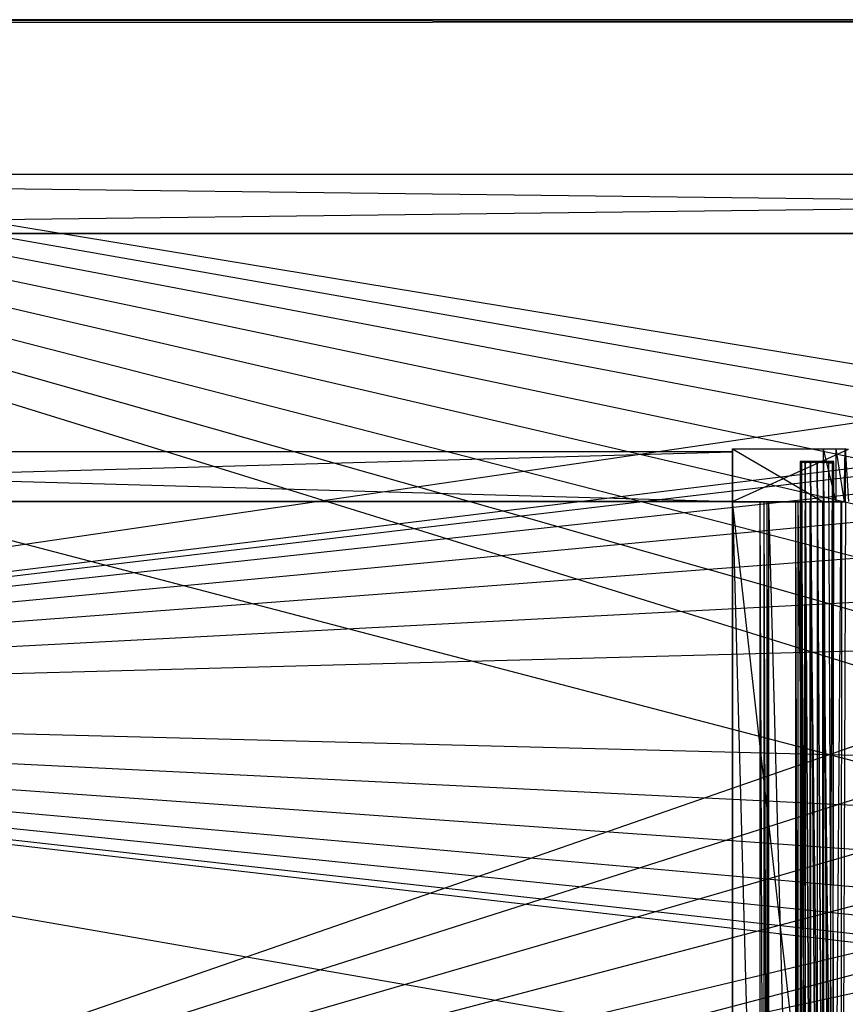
# Model space of a CAD drawing. Extents: x 0 to 1.6, y -0.5 to 0.
# Tile 10 of 23: x 0.4 to 0.67, y -0.32 to 0. Entities that reach past the tile are written whole.
import ezdxf

# ---------------------------------------------------------------- set-up
doc = ezdxf.new("R2010")
doc.units = 0
for name, color, linetype in [('L10_PLATTE_LEGATO_N_B14700__0__', 7, 'CONTINUOUS'), ('L20_DRAWERBOX_LEGATO_REL_7_X_13', 7, 'CONTINUOUS'), ('L22_DRAWERBOX_LEGATO_REL_5_X_36', 7, 'CONTINUOUS'), ('L24_DRAWERBOX_LEGATO_REL_3_X_56', 7, 'CONTINUOUS'), ('L25_DRAWERBOX_LEGATO_REL_2_X_56', 7, 'CONTINUOUS'), ('L27_DRAWERBOX_LEGATO_REL_0_X_37', 7, 'CONTINUOUS'), ('L2_KORPUS_LEGATO_BO_X_15620__Y_', 7, 'CONTINUOUS'), ('L3_KORPUS_LEGATO_RWT_X_15620__Y', 7, 'CONTINUOUS')]:
    doc.layers.add(name, color=color, linetype=linetype)

msp = doc.modelspace()

# ---------------------------------------------------------------- linework, layer by layer
at = {"layer": 'L10_PLATTE_LEGATO_N_B14700__0__', "color": 8}
for points, invisible_edges in [([(0.00192, 0, 0.378361), (1.598322, 0, 0.374378), (0.00192, 0, 0.374378), (0.00192, 0, 0.378361)], 13), ([(1.598322, 0, 0.374378), (0.00192, 0, 0.378361), (1.598322, 0, 0.378361), (1.598322, 0, 0.374378)], 14), ([(0.00192, 0, 0.38), (1.598322, 0, 0.378361), (0.00192, 0, 0.378361), (0.00192, 0, 0.38)], 13), ([(1.598322, 0, 0.378361), (0.00192, 0, 0.38), (1.598322, 0, 0.38), (1.598322, 0, 0.378361)], 14), ([(0.00192, 0, 0.3732), (1.597308, 0, 0.372564), (0.002933, 0, 0.372564), (0.00192, 0, 0.3732)], 13), ([(1.597308, 0, 0.372564), (0.00192, 0, 0.3732), (1.598322, 0, 0.3732), (1.597308, 0, 0.372564)], 14), ([(0.00192, 0, 0.374378), (1.598322, 0, 0.3732), (0.00192, 0, 0.3732), (0.00192, 0, 0.374378)], 13), ([(1.598322, 0, 0.3732), (0.00192, 0, 0.374378), (1.598322, 0, 0.374378), (1.598322, 0, 0.3732)], 14), ([(1.598322, -0.001197, 0.38), (0.00192, 0, 0.38), (0.00192, -0.001197, 0.38), (1.598322, -0.001197, 0.38)], 13), ([(0.00192, 0, 0.38), (1.598322, -0.001197, 0.38), (1.598322, 0, 0.38), (0.00192, 0, 0.38)], 14), ([(0.002933, 0, 0.372564), (1.550281, 0, 0.343069), (0.049961, 0, 0.343069), (0.002933, 0, 0.372564)], 13), ([(1.550281, 0, 0.343069), (0.002933, 0, 0.372564), (1.597308, 0, 0.372564), (1.550281, 0, 0.343069)], 14), ([(0.049961, 0, 0.343069), (1.548577, 0, 0.342), (0.051665, 0, 0.342), (0.049961, 0, 0.343069)], 13), ([(1.548577, 0, 0.342), (0.049961, 0, 0.343069), (1.550281, 0, 0.343069), (1.548577, 0, 0.342)], 14), ([(1.548577, 0, 0.342), (0.051665, -0.001197, 0.342), (0.051665, 0, 0.342), (1.548577, 0, 0.342)], 13), ([(0.051665, -0.001197, 0.342), (1.548577, 0, 0.342), (1.548577, -0.001197, 0.342), (0.051665, -0.001197, 0.342)], 14), ([(0.707929, -0.220523, 0.38), (0.00192, -0.001197, 0.38), (0.00192, -0.220523, 0.38), (0.707929, -0.220523, 0.38)], 13), ([(0.00192, -0.001197, 0.38), (0.707929, -0.220523, 0.38), (0.709703, -0.202515, 0.38), (0.00192, -0.001197, 0.38)], 10), ([(0.00192, -0.001197, 0.38), (0.709703, -0.202515, 0.38), (0.714955, -0.185199, 0.38), (0.00192, -0.001197, 0.38)], 13), ([(0.00192, -0.001197, 0.38), (0.714955, -0.185199, 0.38), (0.723485, -0.169241, 0.38), (0.00192, -0.001197, 0.38)], 10), ([(0.00192, -0.001197, 0.38), (0.723485, -0.169241, 0.38), (0.734964, -0.155254, 0.38), (0.00192, -0.001197, 0.38)], 13), ([(0.00192, -0.001197, 0.38), (0.734964, -0.155254, 0.38), (0.748952, -0.143774, 0.38), (0.00192, -0.001197, 0.38)], 10), ([(0.00192, -0.001197, 0.38), (0.748952, -0.143774, 0.38), (0.76491, -0.135245, 0.38), (0.00192, -0.001197, 0.38)], 13), ([(0.00192, -0.001197, 0.38), (0.76491, -0.135245, 0.38), (0.782226, -0.129992, 0.38), (0.00192, -0.001197, 0.38)], 10), ([(0.00192, -0.001197, 0.38), (0.782226, -0.129992, 0.38), (1.598322, -0.001197, 0.38), (0.00192, -0.001197, 0.38)], 13), ([(1.548577, -0.001197, 0.342), (0.051665, -0.220523, 0.342), (0.051665, -0.001197, 0.342), (1.548577, -0.001197, 0.342)], 13), ([(0.051665, -0.220523, 0.342), (1.548577, -0.001197, 0.342), (0.782383, -0.130785, 0.342), (0.051665, -0.220523, 0.342)], 10), ([(0.051665, -0.220523, 0.342), (0.782383, -0.130785, 0.342), (0.765219, -0.135991, 0.342), (0.051665, -0.220523, 0.342)], 13), ([(0.051665, -0.220523, 0.342), (0.765219, -0.135991, 0.342), (0.749401, -0.144447, 0.342), (0.051665, -0.220523, 0.342)], 10), ([(0.051665, -0.220523, 0.342), (0.749401, -0.144447, 0.342), (0.735536, -0.155825, 0.342), (0.051665, -0.220523, 0.342)], 13), ([(0.051665, -0.220523, 0.342), (0.735536, -0.155825, 0.342), (0.724157, -0.16969, 0.342), (0.051665, -0.220523, 0.342)], 10), ([(0.051665, -0.220523, 0.342), (0.724157, -0.16969, 0.342), (0.715702, -0.185509, 0.342), (0.051665, -0.220523, 0.342)], 13), ([(0.051665, -0.220523, 0.342), (0.715702, -0.185509, 0.342), (0.710495, -0.202673, 0.342), (0.051665, -0.220523, 0.342)], 10), ([(0.051665, -0.220523, 0.342), (0.710495, -0.202673, 0.342), (0.708737, -0.220523, 0.342), (0.051665, -0.220523, 0.342)], 13), ([(1.598322, -0.498375, 0.38), (0.00192, -0.220523, 0.38), (0.00192, -0.498375, 0.38), (1.598322, -0.498375, 0.38)], 13), ([(0.00192, -0.220523, 0.38), (1.598322, -0.498375, 0.38), (0.782226, -0.311054, 0.38), (0.00192, -0.220523, 0.38)], 10), ([(0.00192, -0.220523, 0.38), (0.782226, -0.311054, 0.38), (0.76491, -0.305801, 0.38), (0.00192, -0.220523, 0.38)], 13), ([(0.00192, -0.220523, 0.38), (0.76491, -0.305801, 0.38), (0.748952, -0.297271, 0.38), (0.00192, -0.220523, 0.38)], 10), ([(0.00192, -0.220523, 0.38), (0.748952, -0.297271, 0.38), (0.734964, -0.285792, 0.38), (0.00192, -0.220523, 0.38)], 13), ([(0.00192, -0.220523, 0.38), (0.734964, -0.285792, 0.38), (0.723485, -0.271804, 0.38), (0.00192, -0.220523, 0.38)], 10), ([(0.00192, -0.220523, 0.38), (0.723485, -0.271804, 0.38), (0.714955, -0.255846, 0.38), (0.00192, -0.220523, 0.38)], 13), ([(0.00192, -0.220523, 0.38), (0.714955, -0.255846, 0.38), (0.709703, -0.238531, 0.38), (0.00192, -0.220523, 0.38)], 10), ([(0.00192, -0.220523, 0.38), (0.709703, -0.238531, 0.38), (0.707929, -0.220523, 0.38), (0.00192, -0.220523, 0.38)], 13), ([(0.708737, -0.220523, 0.342), (0.051665, -0.448631, 0.342), (0.051665, -0.220523, 0.342), (0.708737, -0.220523, 0.342)], 13), ([(0.051665, -0.448631, 0.342), (0.708737, -0.220523, 0.342), (0.710495, -0.238373, 0.342), (0.051665, -0.448631, 0.342)], 10), ([(0.051665, -0.448631, 0.342), (0.710495, -0.238373, 0.342), (0.715702, -0.255537, 0.342), (0.051665, -0.448631, 0.342)], 13), ([(0.051665, -0.448631, 0.342), (0.715702, -0.255537, 0.342), (0.724157, -0.271355, 0.342), (0.051665, -0.448631, 0.342)], 10), ([(0.051665, -0.448631, 0.342), (0.724157, -0.271355, 0.342), (0.735536, -0.28522, 0.342), (0.051665, -0.448631, 0.342)], 13), ([(0.051665, -0.448631, 0.342), (0.735536, -0.28522, 0.342), (0.749401, -0.296599, 0.342), (0.051665, -0.448631, 0.342)], 10), ([(0.051665, -0.448631, 0.342), (0.749401, -0.296599, 0.342), (0.765219, -0.305054, 0.342), (0.051665, -0.448631, 0.342)], 13), ([(0.051665, -0.448631, 0.342), (0.765219, -0.305054, 0.342), (0.782383, -0.310261, 0.342), (0.051665, -0.448631, 0.342)], 10), ([(0.051665, -0.448631, 0.342), (0.782383, -0.310261, 0.342), (1.548577, -0.448631, 0.342), (0.051665, -0.448631, 0.342)], 13)]:
    msp.add_3dface(points, dxfattribs=dict(at, invisible_edges=invisible_edges))
at = {"layer": 'L20_DRAWERBOX_LEGATO_REL_7_X_13', "color": 8}
for points, invisible_edges in [([(0.651331, -0.143025, 0.1666), (0.651743, -0.142651, 0.164526), (0.651743, -0.143025, 0.164526), (0.651331, -0.143025, 0.1666)], 13), ([(0.651743, -0.142651, 0.164526), (0.651331, -0.143025, 0.1666), (0.651331, -0.142651, 0.1666), (0.651743, -0.142651, 0.164526)], 14), ([(0.651743, -0.143025, 0.168674), (0.651331, -0.142651, 0.1666), (0.651331, -0.143025, 0.1666), (0.651743, -0.143025, 0.168674)], 13), ([(0.651331, -0.142651, 0.1666), (0.651743, -0.143025, 0.168674), (0.651743, -0.142651, 0.168674), (0.651331, -0.142651, 0.1666)], 14), ([(0.651743, -0.142651, 0.168674), (0.652513, -0.142651, 0.1666), (0.651331, -0.142651, 0.1666), (0.651743, -0.142651, 0.168674)], 13), ([(0.651331, -0.142651, 0.1666), (0.652835, -0.142651, 0.164979), (0.651743, -0.142651, 0.164526), (0.651331, -0.142651, 0.1666)], 13), ([(0.652835, -0.142651, 0.164979), (0.651331, -0.142651, 0.1666), (0.652513, -0.142651, 0.1666), (0.652835, -0.142651, 0.164979)], 14), ([(0.651743, -0.143025, 0.164526), (0.652918, -0.142651, 0.162768), (0.652918, -0.143025, 0.162768), (0.651743, -0.143025, 0.164526)], 13), ([(0.652918, -0.142651, 0.162768), (0.651743, -0.143025, 0.164526), (0.651743, -0.142651, 0.164526), (0.652918, -0.142651, 0.162768)], 14), ([(0.652918, -0.143025, 0.170432), (0.651743, -0.142651, 0.168674), (0.651743, -0.143025, 0.168674), (0.652918, -0.143025, 0.170432)], 13), ([(0.651743, -0.142651, 0.168674), (0.652918, -0.143025, 0.170432), (0.652918, -0.142651, 0.170432), (0.651743, -0.142651, 0.168674)], 14), ([(0.651743, -0.142651, 0.168674), (0.653754, -0.142651, 0.169596), (0.652835, -0.142651, 0.168221), (0.651743, -0.142651, 0.168674)], 13), ([(0.653754, -0.142651, 0.169596), (0.651743, -0.142651, 0.168674), (0.652918, -0.142651, 0.170432), (0.653754, -0.142651, 0.169596)], 14), ([(0.652513, -0.142651, 0.1666), (0.651743, -0.142651, 0.168674), (0.652835, -0.142651, 0.168221), (0.652513, -0.142651, 0.1666)], 14), ([(0.651743, -0.142651, 0.164526), (0.653754, -0.142651, 0.163604), (0.652918, -0.142651, 0.162768), (0.651743, -0.142651, 0.164526)], 13), ([(0.653754, -0.142651, 0.163604), (0.651743, -0.142651, 0.164526), (0.652835, -0.142651, 0.164979), (0.653754, -0.142651, 0.163604)], 14), ([(0.660664, -0.142651, 0.164979), (0.652835, -0.142651, 0.164979), (0.652513, -0.142651, 0.1666), (0.660664, -0.142651, 0.164979)], 10), ([(0.660664, -0.142651, 0.164979), (0.652513, -0.142651, 0.1666), (0.660987, -0.142651, 0.1666), (0.660664, -0.142651, 0.164979)], 13), ([(0.660987, -0.142651, 0.1666), (0.652513, -0.142651, 0.1666), (0.660664, -0.142651, 0.168221), (0.660987, -0.142651, 0.1666)], 10), ([(0.660664, -0.142651, 0.168221), (0.652513, -0.142651, 0.1666), (0.652835, -0.142651, 0.168221), (0.660664, -0.142651, 0.168221)], 13), ([(0.660664, -0.142651, 0.164979), (0.653754, -0.142651, 0.163604), (0.652835, -0.142651, 0.164979), (0.660664, -0.142651, 0.164979)], 13), ([(0.660664, -0.142651, 0.168221), (0.652835, -0.142651, 0.168221), (0.659746, -0.142651, 0.169596), (0.660664, -0.142651, 0.168221)], 14), ([(0.659746, -0.142651, 0.169596), (0.652835, -0.142651, 0.168221), (0.653754, -0.142651, 0.169596), (0.659746, -0.142651, 0.169596)], 15), ([(0.654676, -0.142651, 0.161593), (0.652918, -0.143025, 0.162768), (0.652918, -0.142651, 0.162768), (0.654676, -0.142651, 0.161593)], 13), ([(0.652918, -0.143025, 0.162768), (0.654676, -0.142651, 0.161593), (0.654676, -0.143025, 0.161593), (0.652918, -0.143025, 0.162768)], 14), ([(0.652918, -0.142651, 0.170432), (0.655128, -0.142651, 0.170514), (0.653754, -0.142651, 0.169596), (0.652918, -0.142651, 0.170432)], 13), ([(0.655128, -0.142651, 0.170514), (0.652918, -0.142651, 0.170432), (0.654676, -0.142651, 0.171607), (0.655128, -0.142651, 0.170514)], 14), ([(0.652918, -0.142651, 0.162768), (0.655128, -0.142651, 0.162686), (0.654676, -0.142651, 0.161593), (0.652918, -0.142651, 0.162768)], 13), ([(0.655128, -0.142651, 0.162686), (0.652918, -0.142651, 0.162768), (0.653754, -0.142651, 0.163604), (0.655128, -0.142651, 0.162686)], 14), ([(0.654676, -0.143025, 0.171607), (0.652918, -0.142651, 0.170432), (0.652918, -0.143025, 0.170432), (0.654676, -0.143025, 0.171607)], 13), ([(0.652918, -0.142651, 0.170432), (0.654676, -0.143025, 0.171607), (0.654676, -0.142651, 0.171607), (0.652918, -0.142651, 0.170432)], 14), ([(0.658371, -0.142651, 0.162686), (0.655128, -0.142651, 0.162686), (0.653754, -0.142651, 0.163604), (0.658371, -0.142651, 0.162686)], 10), ([(0.658371, -0.142651, 0.162686), (0.653754, -0.142651, 0.163604), (0.659746, -0.142651, 0.163604), (0.658371, -0.142651, 0.162686)], 13), ([(0.659746, -0.142651, 0.163604), (0.653754, -0.142651, 0.163604), (0.660664, -0.142651, 0.164979), (0.659746, -0.142651, 0.163604)], 10), ([(0.659746, -0.142651, 0.169596), (0.653754, -0.142651, 0.169596), (0.658371, -0.142651, 0.170514), (0.659746, -0.142651, 0.169596)], 10), ([(0.658371, -0.142651, 0.170514), (0.653754, -0.142651, 0.169596), (0.655128, -0.142651, 0.170514), (0.658371, -0.142651, 0.170514)], 15), ([(0.65675, -0.142651, 0.161181), (0.654676, -0.143025, 0.161593), (0.654676, -0.142651, 0.161593), (0.65675, -0.142651, 0.161181)], 13), ([(0.654676, -0.143025, 0.161593), (0.65675, -0.142651, 0.161181), (0.65675, -0.143025, 0.161181), (0.654676, -0.143025, 0.161593)], 14), ([(0.65675, -0.143025, 0.172019), (0.654676, -0.142651, 0.171607), (0.654676, -0.143025, 0.171607), (0.65675, -0.143025, 0.172019)], 13), ([(0.654676, -0.142651, 0.171607), (0.65675, -0.143025, 0.172019), (0.65675, -0.142651, 0.172019), (0.654676, -0.142651, 0.171607)], 14), ([(0.654676, -0.142651, 0.171607), (0.65675, -0.142651, 0.170837), (0.655128, -0.142651, 0.170514), (0.654676, -0.142651, 0.171607)], 13), ([(0.65675, -0.142651, 0.170837), (0.654676, -0.142651, 0.171607), (0.65675, -0.142651, 0.172019), (0.65675, -0.142651, 0.170837)], 14), ([(0.654676, -0.142651, 0.161593), (0.65675, -0.142651, 0.162363), (0.65675, -0.142651, 0.161181), (0.654676, -0.142651, 0.161593)], 13), ([(0.65675, -0.142651, 0.162363), (0.654676, -0.142651, 0.161593), (0.655128, -0.142651, 0.162686), (0.65675, -0.142651, 0.162363)], 14), ([(0.655128, -0.142651, 0.162686), (0.658371, -0.142651, 0.162686), (0.65675, -0.142651, 0.162363), (0.655128, -0.142651, 0.162686)], 13), ([(0.658371, -0.142651, 0.170514), (0.655128, -0.142651, 0.170514), (0.65675, -0.142651, 0.170837), (0.658371, -0.142651, 0.170514)], 15), ([(0.658824, -0.143025, 0.171607), (0.65675, -0.142651, 0.172019), (0.65675, -0.143025, 0.172019), (0.658824, -0.143025, 0.171607)], 13), ([(0.65675, -0.142651, 0.172019), (0.658824, -0.143025, 0.171607), (0.658824, -0.142651, 0.171607), (0.65675, -0.142651, 0.172019)], 14), ([(0.658824, -0.142651, 0.161593), (0.65675, -0.143025, 0.161181), (0.65675, -0.142651, 0.161181), (0.658824, -0.142651, 0.161593)], 13), ([(0.65675, -0.143025, 0.161181), (0.658824, -0.142651, 0.161593), (0.658824, -0.143025, 0.161593), (0.65675, -0.143025, 0.161181)], 14), ([(0.65675, -0.142651, 0.162363), (0.658824, -0.142651, 0.161593), (0.65675, -0.142651, 0.161181), (0.65675, -0.142651, 0.162363)], 13), ([(0.658824, -0.142651, 0.161593), (0.65675, -0.142651, 0.162363), (0.658371, -0.142651, 0.162686), (0.658824, -0.142651, 0.161593)], 14), ([(0.65675, -0.142651, 0.170837), (0.658824, -0.142651, 0.171607), (0.658371, -0.142651, 0.170514), (0.65675, -0.142651, 0.170837)], 13), ([(0.658824, -0.142651, 0.171607), (0.65675, -0.142651, 0.170837), (0.65675, -0.142651, 0.172019), (0.658824, -0.142651, 0.171607)], 14), ([(0.658371, -0.142651, 0.162686), (0.660582, -0.142651, 0.162768), (0.658824, -0.142651, 0.161593), (0.658371, -0.142651, 0.162686)], 13), ([(0.660582, -0.142651, 0.162768), (0.658371, -0.142651, 0.162686), (0.659746, -0.142651, 0.163604), (0.660582, -0.142651, 0.162768)], 14), ([(0.658371, -0.142651, 0.170514), (0.660582, -0.142651, 0.170432), (0.659746, -0.142651, 0.169596), (0.658371, -0.142651, 0.170514)], 13), ([(0.660582, -0.142651, 0.170432), (0.658371, -0.142651, 0.170514), (0.658824, -0.142651, 0.171607), (0.660582, -0.142651, 0.170432)], 14), ([(0.660582, -0.143025, 0.170432), (0.658824, -0.142651, 0.171607), (0.658824, -0.143025, 0.171607), (0.660582, -0.143025, 0.170432)], 13), ([(0.658824, -0.142651, 0.171607), (0.660582, -0.143025, 0.170432), (0.660582, -0.142651, 0.170432), (0.658824, -0.142651, 0.171607)], 14), ([(0.660582, -0.142651, 0.162768), (0.658824, -0.143025, 0.161593), (0.658824, -0.142651, 0.161593), (0.660582, -0.142651, 0.162768)], 13), ([(0.658824, -0.143025, 0.161593), (0.660582, -0.142651, 0.162768), (0.660582, -0.143025, 0.162768), (0.658824, -0.143025, 0.161593)], 14), ([(0.659746, -0.142651, 0.163604), (0.661757, -0.142651, 0.164526), (0.660582, -0.142651, 0.162768), (0.659746, -0.142651, 0.163604)], 13), ([(0.661757, -0.142651, 0.164526), (0.659746, -0.142651, 0.163604), (0.660664, -0.142651, 0.164979), (0.661757, -0.142651, 0.164526)], 14), ([(0.659746, -0.142651, 0.169596), (0.661757, -0.142651, 0.168674), (0.660664, -0.142651, 0.168221), (0.659746, -0.142651, 0.169596)], 13), ([(0.661757, -0.142651, 0.168674), (0.659746, -0.142651, 0.169596), (0.660582, -0.142651, 0.170432), (0.661757, -0.142651, 0.168674)], 14), ([(0.661757, -0.142651, 0.168674), (0.660582, -0.143025, 0.170432), (0.661757, -0.143025, 0.168674), (0.661757, -0.142651, 0.168674)], 13), ([(0.660582, -0.143025, 0.170432), (0.661757, -0.142651, 0.168674), (0.660582, -0.142651, 0.170432), (0.660582, -0.143025, 0.170432)], 14), ([(0.660582, -0.142651, 0.162768), (0.661757, -0.143025, 0.164526), (0.660582, -0.143025, 0.162768), (0.660582, -0.142651, 0.162768)], 13), ([(0.661757, -0.143025, 0.164526), (0.660582, -0.142651, 0.162768), (0.661757, -0.142651, 0.164526), (0.661757, -0.143025, 0.164526)], 14), ([(0.660664, -0.142651, 0.164979), (0.662169, -0.142651, 0.1666), (0.661757, -0.142651, 0.164526), (0.660664, -0.142651, 0.164979)], 13), ([(0.662169, -0.142651, 0.1666), (0.660664, -0.142651, 0.164979), (0.660987, -0.142651, 0.1666), (0.662169, -0.142651, 0.1666)], 14), ([(0.661757, -0.142651, 0.168674), (0.660987, -0.142651, 0.1666), (0.660664, -0.142651, 0.168221), (0.661757, -0.142651, 0.168674)], 14), ([(0.660987, -0.142651, 0.1666), (0.661757, -0.142651, 0.168674), (0.662169, -0.142651, 0.1666), (0.660987, -0.142651, 0.1666)], 13), ([(0.662169, -0.142651, 0.1666), (0.661757, -0.143025, 0.168674), (0.662169, -0.143025, 0.1666), (0.662169, -0.142651, 0.1666)], 13), ([(0.661757, -0.143025, 0.168674), (0.662169, -0.142651, 0.1666), (0.661757, -0.142651, 0.168674), (0.661757, -0.143025, 0.168674)], 14), ([(0.661757, -0.142651, 0.164526), (0.662169, -0.143025, 0.1666), (0.661757, -0.143025, 0.164526), (0.661757, -0.142651, 0.164526)], 13), ([(0.662169, -0.143025, 0.1666), (0.661757, -0.142651, 0.164526), (0.662169, -0.142651, 0.1666), (0.662169, -0.143025, 0.1666)], 14), ([(0.651331, -0.452987, 0.1666), (0.651743, -0.143025, 0.164526), (0.651743, -0.452987, 0.164526), (0.651331, -0.452987, 0.1666)], 13), ([(0.651743, -0.143025, 0.164526), (0.651331, -0.452987, 0.1666), (0.651331, -0.143025, 0.1666), (0.651743, -0.143025, 0.164526)], 14), ([(0.651743, -0.452987, 0.168674), (0.651331, -0.143025, 0.1666), (0.651331, -0.452987, 0.1666), (0.651743, -0.452987, 0.168674)], 13), ([(0.651331, -0.143025, 0.1666), (0.651743, -0.452987, 0.168674), (0.651743, -0.143025, 0.168674), (0.651331, -0.143025, 0.1666)], 14), ([(0.651743, -0.452987, 0.164526), (0.652918, -0.143025, 0.162768), (0.652918, -0.452987, 0.162768), (0.651743, -0.452987, 0.164526)], 13), ([(0.652918, -0.143025, 0.162768), (0.651743, -0.452987, 0.164526), (0.651743, -0.143025, 0.164526), (0.652918, -0.143025, 0.162768)], 14), ([(0.652918, -0.452987, 0.170432), (0.651743, -0.143025, 0.168674), (0.651743, -0.452987, 0.168674), (0.652918, -0.452987, 0.170432)], 13), ([(0.651743, -0.143025, 0.168674), (0.652918, -0.452987, 0.170432), (0.652918, -0.143025, 0.170432), (0.651743, -0.143025, 0.168674)], 14), ([(0.652918, -0.143025, 0.162768), (0.654676, -0.452987, 0.161593), (0.652918, -0.452987, 0.162768), (0.652918, -0.143025, 0.162768)], 13), ([(0.654676, -0.452987, 0.161593), (0.652918, -0.143025, 0.162768), (0.654676, -0.143025, 0.161593), (0.654676, -0.452987, 0.161593)], 14), ([(0.654676, -0.452987, 0.171607), (0.652918, -0.143025, 0.170432), (0.652918, -0.452987, 0.170432), (0.654676, -0.452987, 0.171607)], 13), ([(0.652918, -0.143025, 0.170432), (0.654676, -0.452987, 0.171607), (0.654676, -0.143025, 0.171607), (0.652918, -0.143025, 0.170432)], 14), ([(0.654676, -0.143025, 0.161593), (0.65675, -0.452987, 0.161181), (0.654676, -0.452987, 0.161593), (0.654676, -0.143025, 0.161593)], 13), ([(0.65675, -0.452987, 0.161181), (0.654676, -0.143025, 0.161593), (0.65675, -0.143025, 0.161181), (0.65675, -0.452987, 0.161181)], 14), ([(0.65675, -0.452987, 0.172019), (0.654676, -0.143025, 0.171607), (0.654676, -0.452987, 0.171607), (0.65675, -0.452987, 0.172019)], 13), ([(0.654676, -0.143025, 0.171607), (0.65675, -0.452987, 0.172019), (0.65675, -0.143025, 0.172019), (0.654676, -0.143025, 0.171607)], 14), ([(0.658824, -0.452987, 0.171607), (0.65675, -0.143025, 0.172019), (0.65675, -0.452987, 0.172019), (0.658824, -0.452987, 0.171607)], 13), ([(0.65675, -0.143025, 0.172019), (0.658824, -0.452987, 0.171607), (0.658824, -0.143025, 0.171607), (0.65675, -0.143025, 0.172019)], 14), ([(0.65675, -0.143025, 0.161181), (0.658824, -0.452987, 0.161593), (0.65675, -0.452987, 0.161181), (0.65675, -0.143025, 0.161181)], 13), ([(0.658824, -0.452987, 0.161593), (0.65675, -0.143025, 0.161181), (0.658824, -0.143025, 0.161593), (0.658824, -0.452987, 0.161593)], 14), ([(0.660582, -0.452987, 0.170432), (0.658824, -0.143025, 0.171607), (0.658824, -0.452987, 0.171607), (0.660582, -0.452987, 0.170432)], 13), ([(0.658824, -0.143025, 0.171607), (0.660582, -0.452987, 0.170432), (0.660582, -0.143025, 0.170432), (0.658824, -0.143025, 0.171607)], 14), ([(0.658824, -0.143025, 0.161593), (0.660582, -0.452987, 0.162768), (0.658824, -0.452987, 0.161593), (0.658824, -0.143025, 0.161593)], 13), ([(0.660582, -0.452987, 0.162768), (0.658824, -0.143025, 0.161593), (0.660582, -0.143025, 0.162768), (0.660582, -0.452987, 0.162768)], 14), ([(0.661757, -0.143025, 0.168674), (0.660582, -0.452987, 0.170432), (0.661757, -0.452987, 0.168674), (0.661757, -0.143025, 0.168674)], 13), ([(0.660582, -0.452987, 0.170432), (0.661757, -0.143025, 0.168674), (0.660582, -0.143025, 0.170432), (0.660582, -0.452987, 0.170432)], 14), ([(0.660582, -0.143025, 0.162768), (0.661757, -0.452987, 0.164526), (0.660582, -0.452987, 0.162768), (0.660582, -0.143025, 0.162768)], 13), ([(0.661757, -0.452987, 0.164526), (0.660582, -0.143025, 0.162768), (0.661757, -0.143025, 0.164526), (0.661757, -0.452987, 0.164526)], 14), ([(0.662169, -0.143025, 0.1666), (0.661757, -0.452987, 0.168674), (0.662169, -0.452987, 0.1666), (0.662169, -0.143025, 0.1666)], 13), ([(0.661757, -0.452987, 0.168674), (0.662169, -0.143025, 0.1666), (0.661757, -0.143025, 0.168674), (0.661757, -0.452987, 0.168674)], 14), ([(0.661757, -0.143025, 0.164526), (0.662169, -0.452987, 0.1666), (0.661757, -0.452987, 0.164526), (0.661757, -0.143025, 0.164526)], 13), ([(0.662169, -0.452987, 0.1666), (0.661757, -0.143025, 0.164526), (0.662169, -0.143025, 0.1666), (0.662169, -0.452987, 0.1666)], 14)]:
    msp.add_3dface(points, dxfattribs=dict(at, invisible_edges=invisible_edges))
at = {"layer": 'L22_DRAWERBOX_LEGATO_REL_5_X_36', "color": 8}
for points, invisible_edges in [([(0.629515, -0.4795, 0.048743), (0.629515, -0.1555, 0.032), (0.629515, -0.4795, 0.032), (0.629515, -0.4795, 0.048743)], 13), ([(0.629515, -0.1555, 0.032), (0.629515, -0.4795, 0.048743), (0.629515, -0.1555, 0.048743), (0.629515, -0.1555, 0.032)], 14), ([(0.629515, -0.1555, 0.032), (0.666, -0.4795, 0.032), (0.629515, -0.4795, 0.032), (0.629515, -0.1555, 0.032)], 13), ([(0.666, -0.4795, 0.032), (0.629515, -0.1555, 0.032), (0.666, -0.1555, 0.032), (0.666, -0.4795, 0.032)], 14), ([(0.638259, -0.4795, 0.055052), (0.629515, -0.1555, 0.048743), (0.629515, -0.4795, 0.048743), (0.638259, -0.4795, 0.055052)], 13), ([(0.629515, -0.1555, 0.048743), (0.638259, -0.4795, 0.055052), (0.638259, -0.1555, 0.055052), (0.629515, -0.1555, 0.048743)], 14), ([(0.639568, -0.4795, 0.056719), (0.638259, -0.1555, 0.055052), (0.638259, -0.4795, 0.055052), (0.639568, -0.4795, 0.056719)], 13), ([(0.638259, -0.1555, 0.055052), (0.639568, -0.4795, 0.056719), (0.639568, -0.1555, 0.056719), (0.638259, -0.1555, 0.055052)], 14), ([(0.64053, -0.4795, 0.058607), (0.639568, -0.1555, 0.056719), (0.639568, -0.4795, 0.056719), (0.64053, -0.4795, 0.058607)], 13), ([(0.639568, -0.1555, 0.056719), (0.64053, -0.4795, 0.058607), (0.64053, -0.1555, 0.058607), (0.639568, -0.1555, 0.056719)], 14), ([(0.641111, -0.4795, 0.060646), (0.64053, -0.1555, 0.058607), (0.64053, -0.4795, 0.058607), (0.641111, -0.4795, 0.060646)], 13), ([(0.64053, -0.1555, 0.058607), (0.641111, -0.4795, 0.060646), (0.641111, -0.1555, 0.060646), (0.64053, -0.1555, 0.058607)], 14), ([(0.64982, -0.4795, 0.113598), (0.641111, -0.1555, 0.060646), (0.641111, -0.4795, 0.060646), (0.64982, -0.4795, 0.113598)], 13), ([(0.641111, -0.1555, 0.060646), (0.64982, -0.4795, 0.113598), (0.64982, -0.1555, 0.113598), (0.641111, -0.1555, 0.060646)], 14), ([(0.650572, -0.4795, 0.114666), (0.64982, -0.1555, 0.113598), (0.64982, -0.4795, 0.113598), (0.650572, -0.4795, 0.114666)], 13), ([(0.64982, -0.1555, 0.113598), (0.650572, -0.4795, 0.114666), (0.650572, -0.1555, 0.114666), (0.64982, -0.1555, 0.113598)], 14), ([(0.654411, -0.4795, 0.115998), (0.650572, -0.1555, 0.114666), (0.650572, -0.4795, 0.114666), (0.654411, -0.4795, 0.115998)], 13), ([(0.650572, -0.1555, 0.114666), (0.654411, -0.4795, 0.115998), (0.654411, -0.1555, 0.115998), (0.650572, -0.1555, 0.114666)], 14), ([(0.658474, -0.4795, 0.115948), (0.654411, -0.1555, 0.115998), (0.654411, -0.4795, 0.115998), (0.658474, -0.4795, 0.115948)], 13), ([(0.654411, -0.1555, 0.115998), (0.658474, -0.4795, 0.115948), (0.658474, -0.1555, 0.115948), (0.654411, -0.1555, 0.115998)], 14), ([(0.66212, -0.4795, 0.114232), (0.658474, -0.1555, 0.115948), (0.658474, -0.4795, 0.115948), (0.66212, -0.4795, 0.114232)], 13), ([(0.658474, -0.1555, 0.115948), (0.66212, -0.4795, 0.114232), (0.66212, -0.1555, 0.114232), (0.658474, -0.1555, 0.115948)], 14), ([(0.664467, -0.1555, 0.110955), (0.66212, -0.4795, 0.114232), (0.664467, -0.4795, 0.110955), (0.664467, -0.1555, 0.110955)], 13), ([(0.66212, -0.4795, 0.114232), (0.664467, -0.1555, 0.110955), (0.66212, -0.1555, 0.114232), (0.66212, -0.4795, 0.114232)], 14), ([(0.664714, -0.1555, 0.10758), (0.664467, -0.4795, 0.110955), (0.664714, -0.4795, 0.10758), (0.664714, -0.1555, 0.10758)], 13), ([(0.664467, -0.4795, 0.110955), (0.664714, -0.1555, 0.10758), (0.664467, -0.1555, 0.110955), (0.664467, -0.4795, 0.110955)], 14), ([(0.666, -0.1555, 0.032), (0.664714, -0.4795, 0.10758), (0.666, -0.4795, 0.032), (0.666, -0.1555, 0.032)], 13), ([(0.664714, -0.4795, 0.10758), (0.666, -0.1555, 0.032), (0.664714, -0.1555, 0.10758), (0.664714, -0.4795, 0.10758)], 14)]:
    msp.add_3dface(points, dxfattribs=dict(at, invisible_edges=invisible_edges))
at = {"layer": 'L24_DRAWERBOX_LEGATO_REL_3_X_56', "color": 8}
for points, invisible_edges in [([(0.060485, -0.1555, 0.032), (0.629515, -0.1555, 0.048), (0.629515, -0.1555, 0.032), (0.060485, -0.1555, 0.032)], 13), ([(0.629515, -0.1555, 0.048), (0.060485, -0.1555, 0.032), (0.060485, -0.1555, 0.048), (0.629515, -0.1555, 0.048)], 14), ([(0.629515, -0.4795, 0.048), (0.060485, -0.1555, 0.048), (0.060485, -0.4795, 0.048), (0.629515, -0.4795, 0.048)], 13), ([(0.060485, -0.1555, 0.048), (0.629515, -0.4795, 0.048), (0.629515, -0.1555, 0.048), (0.060485, -0.1555, 0.048)], 14), ([(0.060485, -0.1555, 0.032), (0.629515, -0.4795, 0.032), (0.060485, -0.4795, 0.032), (0.060485, -0.1555, 0.032)], 13), ([(0.629515, -0.4795, 0.032), (0.060485, -0.1555, 0.032), (0.629515, -0.1555, 0.032), (0.629515, -0.4795, 0.032)], 14), ([(0.629515, -0.1555, 0.032), (0.629515, -0.4795, 0.048), (0.629515, -0.4795, 0.032), (0.629515, -0.1555, 0.032)], 13), ([(0.629515, -0.4795, 0.048), (0.629515, -0.1555, 0.032), (0.629515, -0.1555, 0.048), (0.629515, -0.4795, 0.048)], 14)]:
    msp.add_3dface(points, dxfattribs=dict(at, invisible_edges=invisible_edges))
at = {"layer": 'L25_DRAWERBOX_LEGATO_REL_2_X_56', "color": 8}
for points, invisible_edges in [([(0.629515, -0.1555, 0.167), (0.060485, -0.1395, 0.167), (0.060485, -0.1555, 0.167), (0.629515, -0.1555, 0.167)], 13), ([(0.060485, -0.1395, 0.167), (0.629515, -0.1555, 0.167), (0.629515, -0.1395, 0.167), (0.060485, -0.1395, 0.167)], 14), ([(0.060485, -0.1395, 0.167), (0.629515, -0.1395, 0.032), (0.060485, -0.1395, 0.032), (0.060485, -0.1395, 0.167)], 13), ([(0.629515, -0.1395, 0.032), (0.060485, -0.1395, 0.167), (0.629515, -0.1395, 0.167), (0.629515, -0.1395, 0.032)], 14), ([(0.629515, -0.1395, 0.032), (0.060485, -0.1555, 0.032), (0.060485, -0.1395, 0.032), (0.629515, -0.1395, 0.032)], 13), ([(0.060485, -0.1555, 0.032), (0.629515, -0.1395, 0.032), (0.629515, -0.1555, 0.032), (0.060485, -0.1555, 0.032)], 14), ([(0.629515, -0.1395, 0.032), (0.629515, -0.1555, 0.167), (0.629515, -0.1555, 0.032), (0.629515, -0.1395, 0.032)], 13), ([(0.629515, -0.1555, 0.167), (0.629515, -0.1395, 0.032), (0.629515, -0.1395, 0.167), (0.629515, -0.1555, 0.167)], 14), ([(0.629515, -0.1555, 0.032), (0.060485, -0.1555, 0.167), (0.060485, -0.1555, 0.032), (0.629515, -0.1555, 0.032)], 13), ([(0.060485, -0.1555, 0.167), (0.629515, -0.1555, 0.032), (0.629515, -0.1555, 0.167), (0.060485, -0.1555, 0.167)], 14)]:
    msp.add_3dface(points, dxfattribs=dict(at, invisible_edges=invisible_edges))
at = {"layer": 'L27_DRAWERBOX_LEGATO_REL_0_X_37', "color": 8}
for points, invisible_edges in [([(0.629515, -0.138513, 0.1674), (0.662833, -0.138536, 0.165411), (0.665763, -0.138468, 0.157951), (0.629515, -0.138513, 0.1674)], 14), ([(0.629515, -0.138513, 0.1674), (0.665763, -0.138468, 0.157951), (0.666858, -0.138651, 0.032007), (0.629515, -0.138513, 0.1674)], 14), ([(0.629515, -0.138513, 0.1674), (0.658721, -0.138525, 0.167347), (0.662833, -0.138536, 0.165411), (0.629515, -0.138513, 0.1674)], 14), ([(0.629515, -0.138513, 0.1674), (0.666858, -0.138651, 0.032007), (0.629515, -0.13865, 0.032), (0.629515, -0.138513, 0.1674)], 14), ([(0.629515, -0.138513, 0.1674), (0.629515, -0.1555, 0.032), (0.629515, -0.155637, 0.1674), (0.629515, -0.138513, 0.1674)], 13), ([(0.629515, -0.1555, 0.032), (0.629515, -0.138513, 0.1674), (0.629515, -0.13865, 0.032), (0.629515, -0.1555, 0.032)], 14), ([(0.658721, -0.155625, 0.167347), (0.629515, -0.138513, 0.1674), (0.629515, -0.155637, 0.1674), (0.658721, -0.155625, 0.167347)], 13), ([(0.629515, -0.138513, 0.1674), (0.658721, -0.155625, 0.167347), (0.658721, -0.138525, 0.167347), (0.629515, -0.138513, 0.1674)], 14), ([(0.666858, -0.138651, 0.032007), (0.629515, -0.1555, 0.032), (0.629515, -0.13865, 0.032), (0.666858, -0.138651, 0.032007)], 13), ([(0.629515, -0.1555, 0.032), (0.666858, -0.138651, 0.032007), (0.666858, -0.155499, 0.032007), (0.629515, -0.1555, 0.032)], 14), ([(0.662833, -0.155614, 0.165411), (0.658721, -0.138525, 0.167347), (0.658721, -0.155625, 0.167347), (0.662833, -0.155614, 0.165411)], 13), ([(0.658721, -0.138525, 0.167347), (0.662833, -0.155614, 0.165411), (0.662833, -0.138536, 0.165411), (0.658721, -0.138525, 0.167347)], 14), ([(0.662833, -0.138536, 0.165411), (0.665518, -0.138542, 0.16166), (0.665763, -0.138468, 0.157951), (0.662833, -0.138536, 0.165411)], 14), ([(0.665518, -0.155608, 0.16166), (0.662833, -0.138536, 0.165411), (0.662833, -0.155614, 0.165411), (0.665518, -0.155608, 0.16166)], 13), ([(0.662833, -0.138536, 0.165411), (0.665518, -0.155608, 0.16166), (0.665518, -0.138542, 0.16166), (0.662833, -0.138536, 0.165411)], 14), ([(0.665763, -0.138468, 0.157951), (0.665518, -0.155608, 0.16166), (0.665763, -0.155682, 0.157951), (0.665763, -0.138468, 0.157951)], 13), ([(0.665518, -0.155608, 0.16166), (0.665763, -0.138468, 0.157951), (0.665518, -0.138542, 0.16166), (0.665518, -0.155608, 0.16166)], 14), ([(0.666858, -0.155499, 0.032007), (0.665763, -0.138468, 0.157951), (0.665763, -0.155682, 0.157951), (0.666858, -0.155499, 0.032007)], 13), ([(0.665763, -0.138468, 0.157951), (0.666858, -0.155499, 0.032007), (0.666858, -0.138651, 0.032007), (0.665763, -0.138468, 0.157951)], 14), ([(0.665763, -0.155682, 0.157951), (0.629515, -0.1555, 0.032), (0.666858, -0.155499, 0.032007), (0.665763, -0.155682, 0.157951)], 14), ([(0.629515, -0.155637, 0.1674), (0.629515, -0.1555, 0.032), (0.665763, -0.155682, 0.157951), (0.629515, -0.155637, 0.1674)], 14), ([(0.629515, -0.155637, 0.1674), (0.665763, -0.155682, 0.157951), (0.662833, -0.155614, 0.165411), (0.629515, -0.155637, 0.1674)], 14), ([(0.629515, -0.155637, 0.1674), (0.662833, -0.155614, 0.165411), (0.658721, -0.155625, 0.167347), (0.629515, -0.155637, 0.1674)], 14), ([(0.662833, -0.155614, 0.165411), (0.665763, -0.155682, 0.157951), (0.665518, -0.155608, 0.16166), (0.662833, -0.155614, 0.165411)], 14)]:
    msp.add_3dface(points, dxfattribs=dict(at, invisible_edges=invisible_edges))
at = {"layer": 'L2_KORPUS_LEGATO_BO_X_15620__Y_', "color": 8}
for points, invisible_edges in [([(1.581, -0.4785, 0.02), (0.019, -0.069, 0.02), (0.019, -0.4785, 0.02), (1.581, -0.4785, 0.02)], 13), ([(0.019, -0.069, 0.02), (1.581, -0.4785, 0.02), (1.581, -0.069, 0.02), (0.019, -0.069, 0.02)], 14), ([(1.581, -0.069, 0.001), (0.019, -0.4785, 0.001), (0.019, -0.069, 0.001), (1.581, -0.069, 0.001)], 13), ([(0.019, -0.4785, 0.001), (1.581, -0.069, 0.001), (1.581, -0.4785, 0.001), (0.019, -0.4785, 0.001)], 14), ([(0.019, -0.069, 0.02), (1.581, -0.069, 0.001), (0.019, -0.069, 0.001), (0.019, -0.069, 0.02)], 13), ([(1.581, -0.069, 0.001), (0.019, -0.069, 0.02), (1.581, -0.069, 0.02), (1.581, -0.069, 0.001)], 14)]:
    msp.add_3dface(points, dxfattribs=dict(at, invisible_edges=invisible_edges))
at = {"layer": 'L3_KORPUS_LEGATO_RWT_X_15620__Y', "color": 8}
for points, invisible_edges in [([(0.019, -0.05, 0.1605), (1.581, -0.05, 0.0005), (0.019, -0.05, 0.0005), (0.019, -0.05, 0.1605)], 13), ([(1.581, -0.05, 0.0005), (0.019, -0.05, 0.1605), (1.581, -0.05, 0.1605), (1.581, -0.05, 0.0005)], 14), ([(1.581, -0.05, 0.0005), (0.019, -0.069, 0.0005), (0.019, -0.05, 0.0005), (1.581, -0.05, 0.0005)], 13), ([(0.019, -0.069, 0.0005), (1.581, -0.05, 0.0005), (1.581, -0.069, 0.0005), (0.019, -0.069, 0.0005)], 14), ([(1.581, -0.069, 0.1605), (0.019, -0.05, 0.1605), (0.019, -0.069, 0.1605), (1.581, -0.069, 0.1605)], 13), ([(0.019, -0.05, 0.1605), (1.581, -0.069, 0.1605), (1.581, -0.05, 0.1605), (0.019, -0.05, 0.1605)], 14), ([(1.581, -0.069, 0.1605), (0.019, -0.069, 0.0005), (1.581, -0.069, 0.0005), (1.581, -0.069, 0.1605)], 13), ([(0.019, -0.069, 0.0005), (1.581, -0.069, 0.1605), (0.019, -0.069, 0.1605), (0.019, -0.069, 0.0005)], 14)]:
    msp.add_3dface(points, dxfattribs=dict(at, invisible_edges=invisible_edges))

doc.saveas('drawing.dxf')
